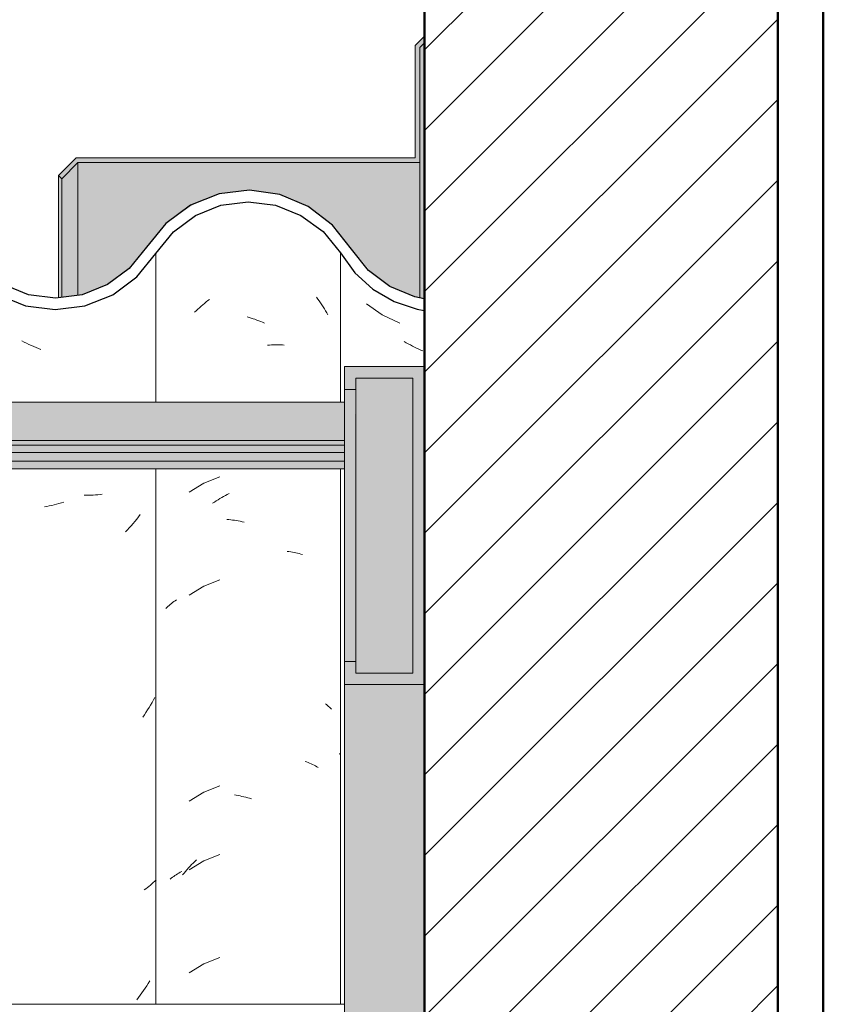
# Model space of a CAD drawing. Header units: metres. Extents: x -28.2 to 13.6, y -1.6 to 5.9.
# Tile 117 of 159: x 2.391 to 2.743, y 3.543 to 3.975. Entities that reach past the tile are written whole.
import ezdxf

# ---------------------------------------------------------------- set-up
doc = ezdxf.new("R2010")
doc.units = ezdxf.units.M
doc.layers.add('A-DETL', color=7, linetype='Continuous', lineweight=5, true_color=0x00a600)
for name, color, linetype, lineweight in [('A-DETL-GENF', 7, 'Continuous', 5), ('A-GLAZ-CWMG', 7, 'Continuous', 5), ('A-ROOF', 7, 'Continuous', 5), ('A-ROOF-MCUT', 7, 'Continuous', 15), ('A-ROOF-OTLN', 7, 'Continuous', 5), ('A-ROOF-PATT', 7, 'Continuous', 5)]:
    doc.layers.add(name, color=color, linetype=linetype, lineweight=lineweight)

# ---------------------------------------------------------------- blocks, each defined once
blk = doc.blocks.new('FP_183-CASA 1')
at = {"layer": 'A-GLAZ-CWMG', "color": 9, "true_color": 0xc0c0c0}
for p, q in [((-18.43548, 3.85058), (-18.42853, 3.84579)), ((-18.42853, 3.84579), (-18.42088, 3.8422)), ((-18.418, 3.83357), (-18.4189, 3.8341)), ((-18.4171, 3.83307), (-18.418, 3.83357)), ((-18.4162, 3.83257), (-18.4171, 3.83307)), ((-18.41528, 3.8321), (-18.4162, 3.83257)), ((-18.41437, 3.83164), (-18.41528, 3.8321)), ((-18.41345, 3.83119), (-18.41437, 3.83164)), ((-18.41253, 3.83077), (-18.41345, 3.83119)), ((-18.4116, 3.83035), (-18.41253, 3.83077)), ((-18.41067, 3.82996), (-18.4116, 3.83035)), ((-18.44683, 3.65272), (-18.44732, 3.65329))]:
    blk.add_line(p, q, dxfattribs=at)
blk = doc.blocks.new('FP_184-CASA 1')
at = {"layer": 'A-GLAZ-CWMG', "color": 9, "true_color": 0xc0c0c0}
for p, q in [((-18.50728, 3.85023), (-18.50653, 3.85085)), ((-18.50653, 3.85085), (-18.50578, 3.85145)), ((-18.50578, 3.85145), (-18.50501, 3.85204)), ((-18.50501, 3.85204), (-18.50425, 3.85261)), ((-18.45732, 3.85356), (-18.45672, 3.85274)), ((-18.45672, 3.85274), (-18.45613, 3.8519)), ((-18.45613, 3.8519), (-18.45556, 3.85106)), ((-18.45556, 3.85106), (-18.45499, 3.85021)), ((-18.5109, 3.84693), (-18.51019, 3.84762)), ((-18.51019, 3.84762), (-18.50948, 3.84829)), ((-18.50948, 3.84829), (-18.50875, 3.84895)), ((-18.50875, 3.84895), (-18.50802, 3.8496)), ((-18.50802, 3.8496), (-18.50728, 3.85023)), ((-18.45499, 3.85021), (-18.45444, 3.84934)), ((-18.45444, 3.84934), (-18.4539, 3.84847)), ((-18.4539, 3.84847), (-18.45337, 3.84758)), ((-18.45337, 3.84758), (-18.45286, 3.84668)), ((-18.45286, 3.84668), (-18.45235, 3.84578)), ((-18.48772, 3.84489), (-18.48688, 3.84465)), ((-18.48688, 3.84465), (-18.48604, 3.84439)), ((-18.48604, 3.84439), (-18.4852, 3.84412)), ((-18.4852, 3.84412), (-18.48437, 3.84384)), ((-18.48437, 3.84384), (-18.48353, 3.84353)), ((-18.48353, 3.84353), (-18.48269, 3.84322)), ((-18.48269, 3.84322), (-18.48186, 3.84288)), ((-18.48186, 3.84288), (-18.48103, 3.84253)), ((-18.48103, 3.84253), (-18.4802, 3.84216)), ((-18.47879, 3.83249), (-18.47797, 3.83256)), ((-18.47797, 3.83256), (-18.47715, 3.83261)), ((-18.47715, 3.83261), (-18.47634, 3.83265)), ((-18.47634, 3.83265), (-18.47553, 3.83267)), ((-18.47553, 3.83267), (-18.47472, 3.83267)), ((-18.47472, 3.83267), (-18.47392, 3.83266)), ((-18.47392, 3.83266), (-18.47312, 3.83264)), ((-18.47312, 3.83264), (-18.47233, 3.8326)), ((-18.47233, 3.8326), (-18.47154, 3.83254)), ((-18.49982, 3.77468), (-18.50682, 3.77189)), ((-18.50682, 3.77189), (-18.51323, 3.76794)), ((-18.50214, 3.76366), (-18.50135, 3.76417)), ((-18.50135, 3.76417), (-18.50055, 3.76468)), ((-18.50055, 3.76468), (-18.49975, 3.76516)), ((-18.49975, 3.76516), (-18.49894, 3.76564)), ((-18.49894, 3.76564), (-18.49813, 3.76609)), ((-18.49813, 3.76609), (-18.49732, 3.76653)), ((-18.49732, 3.76653), (-18.4965, 3.76696)), ((-18.4965, 3.76696), (-18.49568, 3.76737)), ((-18.50292, 3.76312), (-18.50214, 3.76366)), ((-18.49664, 3.756), (-18.49581, 3.75593)), ((-18.49581, 3.75593), (-18.49499, 3.75585)), ((-18.49499, 3.75585), (-18.49416, 3.75575)), ((-18.49416, 3.75575), (-18.49333, 3.75564)), ((-18.49333, 3.75564), (-18.4925, 3.75551)), ((-18.4925, 3.75551), (-18.49166, 3.75536)), ((-18.49166, 3.75536), (-18.49083, 3.7552)), ((-18.49083, 3.7552), (-18.48999, 3.75502)), ((-18.48999, 3.75502), (-18.48915, 3.75483)), ((-18.47022, 3.74199), (-18.46946, 3.74189)), ((-18.46946, 3.74189), (-18.46869, 3.74178)), ((-18.46869, 3.74178), (-18.46794, 3.74166)), ((-18.46794, 3.74166), (-18.46719, 3.74152)), ((-18.46719, 3.74152), (-18.46645, 3.74136)), ((-18.46645, 3.74136), (-18.46572, 3.7412)), ((-18.46572, 3.7412), (-18.46499, 3.74101)), ((-18.46499, 3.74101), (-18.46428, 3.74082)), ((-18.46428, 3.74082), (-18.46357, 3.74061)), ((-18.50682, 3.72668), (-18.51323, 3.72272)), ((-18.49982, 3.72946), (-18.50682, 3.72668)), ((-18.52349, 3.71695), (-18.52303, 3.71741)), ((-18.52303, 3.71741), (-18.52255, 3.71785)), ((-18.52255, 3.71785), (-18.52206, 3.71829)), ((-18.52206, 3.71829), (-18.52156, 3.71871)), ((-18.52156, 3.71871), (-18.52104, 3.71913)), ((-18.52104, 3.71913), (-18.52051, 3.71953)), ((-18.52051, 3.71953), (-18.51997, 3.71993)), ((-18.51997, 3.71993), (-18.51941, 3.72031)), ((-18.51941, 3.72031), (-18.51885, 3.72069)), ((-18.45348, 3.67514), (-18.45301, 3.67475)), ((-18.45301, 3.67475), (-18.45254, 3.67436)), ((-18.45254, 3.67436), (-18.45208, 3.67396)), ((-18.45208, 3.67396), (-18.45163, 3.67355)), ((-18.45163, 3.67355), (-18.4512, 3.67314)), ((-18.4512, 3.67314), (-18.45078, 3.67271)), ((-18.46239, 3.64979), (-18.46171, 3.64955)), ((-18.46171, 3.64955), (-18.46104, 3.64929)), ((-18.46104, 3.64929), (-18.46037, 3.64902)), ((-18.46037, 3.64902), (-18.45972, 3.64873)), ((-18.45972, 3.64873), (-18.45908, 3.64844)), ((-18.45908, 3.64844), (-18.45845, 3.64813)), ((-18.45845, 3.64813), (-18.45783, 3.64781)), ((-18.45783, 3.64781), (-18.45722, 3.64748)), ((-18.45722, 3.64748), (-18.45662, 3.64713)), ((-18.49982, 3.63904), (-18.50682, 3.63625)), ((-18.50682, 3.63625), (-18.51323, 3.6323)), ((-18.4934, 3.63508), (-18.49257, 3.63495)), ((-18.49257, 3.63495), (-18.49173, 3.6348)), ((-18.49173, 3.6348), (-18.4909, 3.63464)), ((-18.4909, 3.63464), (-18.49006, 3.63447)), ((-18.49006, 3.63447), (-18.48922, 3.63427)), ((-18.48922, 3.63427), (-18.48838, 3.63406)), ((-18.48838, 3.63406), (-18.48754, 3.63384)), ((-18.48754, 3.63384), (-18.4867, 3.6336)), ((-18.4867, 3.6336), (-18.48586, 3.63334)), ((-18.49982, 3.60889), (-18.50682, 3.60611)), ((-18.50682, 3.60611), (-18.51323, 3.60215)), ((-18.51285, 3.60377), (-18.51217, 3.60449)), ((-18.51217, 3.60449), (-18.51148, 3.60521)), ((-18.51148, 3.60521), (-18.51078, 3.6059)), ((-18.51078, 3.6059), (-18.51007, 3.60659)), ((-18.51946, 3.59971), (-18.51889, 3.60008)), ((-18.51889, 3.60008), (-18.51832, 3.60045)), ((-18.51832, 3.60045), (-18.51773, 3.6008)), ((-18.51773, 3.6008), (-18.51713, 3.60114)), ((-18.51713, 3.60114), (-18.51651, 3.60147)), ((-18.51611, 3.59995), (-18.51548, 3.60074)), ((-18.51548, 3.60074), (-18.51484, 3.60151)), ((-18.51484, 3.60151), (-18.51419, 3.60228)), ((-18.51419, 3.60228), (-18.51353, 3.60303)), ((-18.51353, 3.60303), (-18.51285, 3.60377)), ((-18.5216, 3.59811), (-18.52108, 3.59852)), ((-18.52108, 3.59852), (-18.52055, 3.59893)), ((-18.52055, 3.59893), (-18.52001, 3.59932)), ((-18.52001, 3.59932), (-18.51946, 3.59971)), ((-18.49982, 3.56368), (-18.50682, 3.56089)), ((-18.50682, 3.56089), (-18.51323, 3.55694))]:
    blk.add_line(p, q, dxfattribs=at)
blk = doc.blocks.new('FP_185-CASA 1')
at = {"layer": 'A-GLAZ-CWMG', "color": 9, "true_color": 0xc0c0c0}
for p, q in [((-18.58555, 3.83388), (-18.58657, 3.83443)), ((-18.58452, 3.83335), (-18.58555, 3.83388)), ((-18.58349, 3.83284), (-18.58452, 3.83335)), ((-18.58245, 3.83235), (-18.58349, 3.83284)), ((-18.58141, 3.83189), (-18.58245, 3.83235)), ((-18.58037, 3.83144), (-18.58141, 3.83189)), ((-18.57932, 3.83101), (-18.58037, 3.83144)), ((-18.57827, 3.8306), (-18.57932, 3.83101)), ((-18.55833, 3.76659), (-18.55936, 3.7666)), ((-18.55731, 3.7666), (-18.55833, 3.76659)), ((-18.5563, 3.76663), (-18.55731, 3.7666)), ((-18.55529, 3.76668), (-18.5563, 3.76663)), ((-18.55429, 3.76675), (-18.55529, 3.76668)), ((-18.55329, 3.76685), (-18.55429, 3.76675)), ((-18.5523, 3.76696), (-18.55329, 3.76685)), ((-18.55133, 3.76709), (-18.5523, 3.76696)), ((-18.57563, 3.76173), (-18.57668, 3.76154)), ((-18.57457, 3.76193), (-18.57563, 3.76173)), ((-18.57351, 3.76216), (-18.57457, 3.76193)), ((-18.57245, 3.76241), (-18.57351, 3.76216)), ((-18.57139, 3.76268), (-18.57245, 3.76241)), ((-18.57033, 3.76297), (-18.57139, 3.76268)), ((-18.56927, 3.76328), (-18.57033, 3.76297)), ((-18.56822, 3.76361), (-18.56927, 3.76328)), ((-18.53625, 3.75613), (-18.53703, 3.75515)), ((-18.53548, 3.75711), (-18.53625, 3.75613)), ((-18.53472, 3.75811), (-18.53548, 3.75711)), ((-18.54032, 3.75143), (-18.54117, 3.75054)), ((-18.53948, 3.75234), (-18.54032, 3.75143)), ((-18.53865, 3.75326), (-18.53948, 3.75234)), ((-18.53783, 3.7542), (-18.53865, 3.75326)), ((-18.53703, 3.75515), (-18.53783, 3.7542)), ((-18.52831, 3.67792), (-18.52891, 3.67679)), ((-18.53082, 3.67347), (-18.5315, 3.67239)), ((-18.53017, 3.67456), (-18.53082, 3.67347)), ((-18.52953, 3.67567), (-18.53017, 3.67456)), ((-18.52891, 3.67679), (-18.52953, 3.67567)), ((-18.53288, 3.67027), (-18.5336, 3.66923)), ((-18.53218, 3.67132), (-18.53288, 3.67027)), ((-18.5315, 3.67239), (-18.53218, 3.67132)), ((-18.52958, 3.59608), (-18.53021, 3.59552)), ((-18.52896, 3.59666), (-18.52958, 3.59608)), ((-18.52835, 3.59725), (-18.52896, 3.59666)), ((-18.52777, 3.59786), (-18.52835, 3.59725)), ((-18.53223, 3.59389), (-18.53293, 3.59338)), ((-18.53154, 3.59442), (-18.53223, 3.59389)), ((-18.53087, 3.59496), (-18.53154, 3.59442)), ((-18.53021, 3.59552), (-18.53087, 3.59496)), ((-18.53115, 3.55237), (-18.53182, 3.5513)), ((-18.53048, 3.55346), (-18.53115, 3.55237)), ((-18.53395, 3.54816), (-18.5347, 3.54714)), ((-18.53323, 3.54919), (-18.53395, 3.54816)), ((-18.53252, 3.55024), (-18.53323, 3.54919)), ((-18.53182, 3.5513), (-18.53252, 3.55024)), ((-18.53545, 3.54614), (-18.53622, 3.54515)), ((-18.5347, 3.54714), (-18.53545, 3.54614))]:
    blk.add_line(p, q, dxfattribs=at)
blk = doc.blocks.new('Rectangular Mullion - Telha Fibrocimento - Ondulada-V176-CASA 1')
at = {"layer": 'A-GLAZ-CWMG', "true_color": 0x808080}
h = blk.add_hatch(dxfattribs=at)
h.set_pattern_fill('FP_4', color=8, style=0, pattern_type=2)
h.set_pattern_definition([(50, (-14.575, 2.812), (0.364365, -0.031877), [0.0381, -0.4191]), (355, (-14.575, 2.812), (-0.070485, 0.382117), [0.03048, -0.33528]), (100.451, (-14.545, 2.81), (0.293886, 0.35023), [0.03238, -0.35618]), (46.184, (-14.575, 2.914), (0.54216, -0.084084), [0.05715, -0.62865]), (96.636, (-14.53, 2.907), (0.474805, 0.494854), [0.04857, -0.53427]), (351.184, (-14.575, 2.914), (0.47481, 0.494846), [0.04572, -0.50292]), (21, (-14.524, 2.888), (0.303226, -0.204528), [0.0381, -0.4191]), (326, (-14.524, 2.888), (0.123607, 0.36838), [0.03048, -0.33528]), (71.451, (-14.499, 2.871), (0.426833, 0.16384), [0.03238, -0.35618]), (37.5, (-14.575, 2.812), (0.0061807, 0.1691082), [0.01676, -0.31445, 0.01676, -0.3236, -0.33655]), (37.5, (-14.575, 2.812), (0.0061807, 0.1691082), [-0.67158, 0.01676, -0.31979]), (7.5, (-14.575, 2.812), (0.1336414, 0.200358), [0.01676, -0.17729, 0.01676, -0.30683, -0.12827]), (7.5, (-14.575, 2.812), (0.1336414, 0.200358), [-0.51765, 0.01676, -0.11151]), (327.5, (-14.688, 2.812), (0.2711816, -0.0114606), [0.01676, -0.11024, 0.01676, -0.37948, -0.52578]), (327.5, (-14.688, 2.812), (0.2711816, -0.0114606), [-0.52324, 0.01676, -0.50902]), (317.5, (-14.739, 2.812), (0.296258, 0.050851), [0.01676, -0.14834, 0.01676, -0.24638, -0.37338]), (317.5, (-14.739, 2.812), (0.296258, 0.050851), [-0.42824, 0.01676, -0.35662])])
h.paths.add_polyline_path([(-18.74476, 3.84479), (-18.73277, 3.8476), (-18.7218, 3.85325), (-18.7125, 3.86139), (-18.69849, 3.88151), (-18.68946, 3.88956), (-18.67883, 3.89525), (-18.66689, 3.89828), (-18.65388, 3.89817), (-18.64122, 3.89472), (-18.63261, 3.89044), (-18.62335, 3.88268), (-18.60784, 3.86263), (-18.59726, 3.85474), (-18.5837, 3.8496), (-18.57053, 3.84826), (-18.55896, 3.84973), (-18.54674, 3.85464), (-18.53613, 3.86248), (-18.52017, 3.88218), (-18.51046, 3.88937), (-18.49889, 3.89393), (-18.48673, 3.89536), (-18.47342, 3.89314), (-18.46422, 3.88947), (-18.45448, 3.88232), (-18.4413, 3.86529), (-18.43868, 3.86255), (-18.43259, 3.85701), (-18.42334, 3.85162), (-18.41204, 3.84817), (-18.41004, 3.84829), (-18.41004, 3.85318), (-18.41578, 3.85436), (-18.42516, 3.85819), (-18.4346, 3.86529), (-18.4503, 3.88523), (-18.46101, 3.89341), (-18.47541, 3.89888), (-18.48735, 3.90039), (-18.50006, 3.89887), (-18.51264, 3.89388), (-18.52345, 3.88596), (-18.5395, 3.86618), (-18.54909, 3.85907), (-18.56204, 3.85437), (-18.57201, 3.85312), (-18.58505, 3.85517), (-18.59473, 3.85907), (-18.60432, 3.86618), (-18.62335, 3.88917), (-18.62959, 3.89446), (-18.64341, 3.90088), (-18.65515, 3.90338), (-18.66718, 3.90331), (-18.67954, 3.90035), (-18.69117, 3.89446), (-18.70115, 3.88602), (-18.71255, 3.86984), (-18.71494, 3.86612), (-18.72299, 3.85847), (-18.73277, 3.85295), (-18.74476, 3.84995), (-18.75429, 3.84966), (-18.76509, 3.852), (-18.77521, 3.85704), (-18.78351, 3.86402), (-18.79008, 3.873), (-18.79807, 3.88597), (-18.80897, 3.89657), (-18.82211, 3.90414), (-18.83862, 3.90826), (-18.85224, 3.90846), (-18.86653, 3.90514), (-18.87999, 3.89818), (-18.89135, 3.88808), (-18.90608, 3.86642), (-18.91421, 3.85911), (-18.92383, 3.85398), (-18.93438, 3.8513), (-18.94594, 3.85141), (-18.95772, 3.8548), (-18.96551, 3.85886), (-18.97371, 3.86609), (-18.98803, 3.88678), (-18.99861, 3.8962), (-19.01307, 3.90331), (-19.02558, 3.90625), (-19.03888, 3.9063), (-19.05384, 3.90232), (-19.06513, 3.89645), (-19.07578, 3.88711), (-19.08393, 3.87548), (-19.08061, 3.87301), (-19.0897, 3.86206), (-19.09999, 3.8551), (-19.10137, 3.85771), (-19.10622, 3.85463), (-19.10792, 3.85426), (-19.10717, 3.85165), (-19.1137, 3.84951), (-19.12501, 3.84808), (-19.13402, 3.84978), (-19.13734, 3.85233), (-19.13805, 3.84978), (-19.15172, 3.85583), (-19.16084, 3.86262), (-19.15026, 3.85402), (-19.14157, 3.84949), (-19.12927, 3.84662), (-19.11789, 3.84663), (-19.10622, 3.84951), (-19.09555, 3.8551), (-19.0865, 3.86308), (-19.07214, 3.88364), (-19.06242, 3.8922), (-19.05098, 3.89818), (-19.03846, 3.90126), (-19.02478, 3.90106), (-19.0111, 3.89713), (-19.00163, 3.89216), (-18.99168, 3.88325), (-18.97758, 3.86288), (-18.96847, 3.85479), (-18.95557, 3.8486), (-18.94526, 3.84624), (-18.93382, 3.84628), (-18.92205, 3.84925), (-18.91134, 3.85498), (-18.90229, 3.86313), (-18.88772, 3.8846), (-18.87753, 3.89375), (-18.86547, 3.90015), (-18.85179, 3.90342), (-18.83668, 3.90289), (-18.82541, 3.90003), (-18.81339, 3.89356), (-18.80325, 3.88435), (-18.78883, 3.86257), (-18.77977, 3.85414), (-18.76897, 3.84816), (-18.75707, 3.84498), (-18.75429, 3.84494)])
h.paths.add_polyline_path([(-19.26945, 3.8633), (-19.27021, 3.86397), (-19.26909, 3.86502)])
h.paths.add_polyline_path([(-19.3089, 3.84695), (-19.30076, 3.84697), (-19.28784, 3.85051), (-19.2785, 3.85538), (-19.26945, 3.8633), (-19.26761, 3.86663), (-19.26319, 3.87351), (-19.26249, 3.87314), (-19.26132, 3.8748), (-19.26184, 3.87561), (-19.25558, 3.88408), (-19.25508, 3.88363), (-19.24542, 3.89205), (-19.23183, 3.89848), (-19.22169, 3.90094), (-19.20747, 3.90109), (-19.20688, 3.90338), (-19.19422, 3.90035), (-19.1833, 3.89482), (-19.18524, 3.89192), (-19.1848, 3.89153), (-19.17775, 3.88533), (-19.18024, 3.89002), (-19.17498, 3.88802), (-19.17273, 3.88611), (-19.17562, 3.88346), (-19.16825, 3.87295), (-19.16446, 3.87502), (-19.16217, 3.87295), (-19.17192, 3.88685), (-19.18259, 3.89619), (-19.19656, 3.90302), (-19.20984, 3.90594), (-19.22232, 3.90596), (-19.23588, 3.90265), (-19.24884, 3.8957), (-19.25883, 3.88697), (-19.2748, 3.86524), (-19.28138, 3.85951), (-19.29098, 3.85454), (-19.30146, 3.85198), (-19.31272, 3.85209), (-19.32436, 3.85539), (-19.31798, 3.85198), (-19.30753, 3.84926), (-19.30889, 3.84697)])
h.paths.add_polyline_path([(-19.45862, 3.84723), (-19.44704, 3.85003), (-19.43459, 3.85704), (-19.42736, 3.86325), (-19.41488, 3.88065), (-19.4078, 3.88684), (-19.39948, 3.89117), (-19.39039, 3.8934), (-19.38045, 3.89325), (-19.37077, 3.89056), (-19.36361, 3.88684), (-19.35625, 3.88025), (-19.3441, 3.86313), (-19.33502, 3.85526), (-19.33397, 3.85526), (-19.33463, 3.85587), (-19.33277, 3.85965), (-19.34183, 3.86257), (-19.33749, 3.86402), (-19.34183, 3.86852), (-19.345, 3.87298), (-19.34861, 3.87295), (-19.3572, 3.88521), (-19.36639, 3.89356), (-19.37288, 3.89657), (-19.38103, 3.89842), (-19.39168, 3.89824), (-19.40119, 3.89592), (-19.41055, 3.89106), (-19.41851, 3.88412), (-19.43109, 3.86661), (-19.44072, 3.85887), (-19.44918, 3.85462), (-19.4598, 3.85218), (-19.46956, 3.85218), (-19.47692, 3.84878), (-19.47052, 3.84723), (-19.4598, 3.84723)])
h.paths.add_polyline_path([(-19.47505, 3.84925), (-19.47583, 3.8513), (-19.47972, 3.85003), (-19.47683, 3.84954)])
h.paths.add_polyline_path([(-19.48209, 3.85003), (-19.48123, 3.85286), (-19.47692, 3.85398), (-19.48285, 3.85598), (-19.49084, 3.86029), (-19.49896, 3.86763), (-19.50514, 3.87669), (-19.50882, 3.87295), (-19.50178, 3.86325), (-19.49084, 3.85451), (-19.48285, 3.85041)])
h.paths.add_polyline_path([(-19.12941, 3.85054), (-19.12927, 3.85163), (-19.13184, 3.8519), (-19.1299, 3.85081)])
h.paths.add_polyline_path([(-19.16104, 3.86328), (-19.15759, 3.86641), (-19.16306, 3.86977), (-19.1613, 3.86411)])
at = {"layer": 'A-GLAZ-CWMG'}
for p, q in [((-18.5278, 3.87277), (-18.5278, 3.80742)), ((-18.44681, 3.87295), (-18.44681, 3.80742)), ((-18.5278, 3.77825), (-18.5278, 3.5432)), ((-18.44681, 3.77825), (-18.44681, 3.5432))]:
    blk.add_line(p, q, dxfattribs=at)
at = {"layer": 'A-GLAZ-CWMG', "lineweight": 25, "flags": 128}
for points in [[(-18.44196, 3.87458), (-18.4503, 3.88523), (-18.46101, 3.89341), (-18.47342, 3.8986), (-18.48673, 3.90046), (-18.50006, 3.89887), (-18.51257, 3.89393), (-18.52345, 3.88596), (-18.53199, 3.87548)], [(-18.5278, 3.87277), (-18.52017, 3.88218), (-18.51046, 3.88937), (-18.49929, 3.89388), (-18.48735, 3.89543), (-18.47541, 3.89393), (-18.46422, 3.88947), (-18.45448, 3.88232), (-18.44681, 3.87295)], [(-18.61613, 3.87295), (-18.60784, 3.86263), (-18.59726, 3.85474), (-18.58505, 3.84978), (-18.57201, 3.84808), (-18.55896, 3.84973), (-18.54674, 3.85464), (-18.53613, 3.86248), (-18.5278, 3.87277)], [(-18.53199, 3.87548), (-18.5395, 3.86618), (-18.54909, 3.85907), (-18.56012, 3.85462), (-18.57191, 3.8531), (-18.5837, 3.85462), (-18.59473, 3.85907), (-18.60432, 3.86618), (-18.61183, 3.87548)], [(-18.44681, 3.87295), (-18.44053, 3.86422), (-18.43259, 3.85701), (-18.42334, 3.85162), (-18.41318, 3.84829), (-18.41009, 3.84773)], [(-18.41013, 3.85285), (-18.41424, 3.85373), (-18.42516, 3.85819), (-18.4346, 3.86529), (-18.44196, 3.87458)]]:
    blk.add_lwpolyline(points, dxfattribs=at)
at = {"layer": 'A-GLAZ-CWMG'}
for name in ['FP_184-CASA 1', 'FP_183-CASA 1', 'FP_185-CASA 1']:
    blk.add_blockref(name, (0, 0), dxfattribs=at)
blk = doc.blocks.new('LONGARINA_STEEL_FRAME1 - LONGARINA_STEEL_FRAME-2562852-CASA 1')
at = {"layer": 'A-ROOF', "true_color": 0x9fa09c}
h = blk.add_hatch(color=253, dxfattribs=at)
h.paths.add_polyline_path([(-18.44022, 3.68355), (-18.41004, 3.68355), (-18.41004, 3.82309), (-18.44504, 3.82309), (-18.44504, 3.81298), (-18.44004, 3.81298), (-18.44004, 3.81804), (-18.41504, 3.81804), (-18.41504, 3.6886), (-18.44004, 3.6886), (-18.44024, 3.69366), (-18.44504, 3.69366), (-18.44504, 3.68355), (-18.44157, 3.68355)])
h.paths.add_polyline_path([(-19.72754, 3.68355), (-19.69754, 3.68355), (-19.69754, 3.82309), (-19.73254, 3.82309), (-19.73254, 3.81298), (-19.72754, 3.81298), (-19.72754, 3.81804), (-19.70254, 3.81804), (-19.70254, 3.6886), (-19.72754, 3.6886), (-19.72754, 3.69366), (-19.73254, 3.69366), (-19.73254, 3.68355), (-19.72862, 3.68355)])
h.paths.add_polyline_path([(-20.98504, 3.68355), (-20.98504, 3.69366), (-20.99004, 3.69366), (-20.99004, 3.6886), (-21.01504, 3.6886), (-21.01504, 3.81804), (-20.99004, 3.81804), (-20.99004, 3.81298), (-20.98504, 3.81298), (-20.98504, 3.82309), (-21.02004, 3.82309), (-21.02004, 3.68355), (-20.99004, 3.68355)])
for points in [[(-18.41504, 3.6886), (-18.41504, 3.81804), (-18.44004, 3.81804), (-18.44004, 3.6886)], [(-18.44504, 3.69366), (-18.44004, 3.69366), (-18.44044, 3.81298), (-18.44504, 3.81298), (-18.44504, 3.75242)], [(-18.44504, 2.65), (-18.41004, 2.65023), (-18.41004, 3.68355), (-18.44504, 3.68355), (-18.44504, 2.70628)]]:
    blk.add_hatch(color=253, dxfattribs=at).paths.add_polyline_path(points)
h = blk.add_hatch(color=253, dxfattribs=at)
h.paths.add_polyline_path([(-18.46883, 3.79061), (-18.44504, 3.79061), (-18.44504, 3.80742), (-18.73807, 3.80742), (-18.74476, 3.80589), (-18.75707, 3.80607), (-18.76224, 3.80742), (-19.29107, 3.80742), (-19.29776, 3.80589), (-19.31007, 3.80607), (-19.31524, 3.80742), (-19.69754, 3.80742), (-19.69754, 3.79061), (-18.54683, 3.79061)])
h.paths.add_polyline_path([(-20.98504, 3.79061), (-19.73254, 3.79061), (-19.73254, 3.80742), (-19.84407, 3.80742), (-19.85076, 3.80589), (-19.86307, 3.80607), (-19.86824, 3.80742), (-20.39707, 3.80742), (-20.40376, 3.80589), (-20.41607, 3.80607), (-20.42124, 3.80742), (-20.98504, 3.80742)])
h = blk.add_hatch(color=253, dxfattribs=at)
h.paths.add_polyline_path([(-18.46883, 3.78863), (-18.44504, 3.78863), (-18.44504, 3.79061), (-19.69754, 3.79061), (-19.69754, 3.78863), (-18.54683, 3.78863)])
h.paths.add_polyline_path([(-20.96487, 3.78863), (-19.73254, 3.78863), (-19.73254, 3.79061), (-20.98504, 3.79061), (-20.98504, 3.78863)])
h = blk.add_hatch(color=253, dxfattribs=at)
h.paths.add_polyline_path([(-19.68869, 3.78537), (-18.44504, 3.78537), (-18.44504, 3.78863), (-19.69754, 3.78863), (-19.69754, 3.78537)])
h.paths.add_polyline_path([(-20.96487, 3.78537), (-19.73254, 3.78537), (-19.73254, 3.78863), (-20.98504, 3.78863), (-20.98504, 3.78537)])
h = blk.add_hatch(color=253, dxfattribs=at)
h.paths.add_polyline_path([(-18.44504, 3.78151), (-18.44504, 3.78537), (-19.69754, 3.78537), (-19.69754, 3.78151), (-18.46883, 3.78151)])
h.paths.add_polyline_path([(-20.96487, 3.78151), (-19.73254, 3.78151), (-19.73254, 3.78537), (-20.98504, 3.78537), (-20.98504, 3.78151)])
h = blk.add_hatch(color=253, dxfattribs=at)
h.paths.add_polyline_path([(-18.46883, 3.77825), (-18.44504, 3.77825), (-18.44504, 3.78151), (-19.69754, 3.78151), (-19.69754, 3.77825), (-18.47541, 3.77825)])
h.paths.add_polyline_path([(-20.98406, 3.77825), (-19.73254, 3.77825), (-19.73254, 3.78151), (-20.98504, 3.78151), (-20.98504, 3.77825)])
at = {"layer": 'A-ROOF', "lineweight": 15}
for p, q in [((-18.41004, 3.82309), (-18.44504, 3.82309)), ((-18.44504, 3.82309), (-18.44504, 3.81298)), ((-18.44004, 3.81298), (-18.44004, 3.81804)), ((-18.44004, 3.81804), (-18.41504, 3.81804)), ((-18.41504, 3.81804), (-18.41504, 3.6886)), ((-18.44504, 3.81298), (-18.44004, 3.81298)), ((-18.44004, 3.69366), (-18.44504, 3.69366)), ((-18.44504, 3.69366), (-18.44504, 3.68355)), ((-18.44004, 3.6886), (-18.44004, 3.69366)), ((-18.41504, 3.6886), (-18.44004, 3.6886)), ((-18.44504, 3.68355), (-18.41004, 3.68355))]:
    blk.add_line(p, q, dxfattribs=at)
at = {"layer": 'A-ROOF'}
for p, q in [((-18.44504, 3.81298), (-18.44504, 3.69366)), ((-18.44004, 3.81298), (-18.44004, 3.69366)), ((-18.44504, 3.80742), (-18.73807, 3.80742)), ((-18.44504, 3.79061), (-19.69754, 3.79061)), ((-18.44504, 3.78863), (-19.69754, 3.78863)), ((-18.44504, 3.78537), (-19.69754, 3.78537)), ((-18.44504, 3.78151), (-19.69754, 3.78151)), ((-18.44504, 3.77825), (-19.69754, 3.77825)), ((-18.44504, 3.68355), (-18.44504, 2.65)), ((-18.44504, 3.54319), (-18.73807, 3.54319))]:
    blk.add_line(p, q, dxfattribs=at)

msp = doc.modelspace()

# ---------------------------------------------------------------- hatches: boundary and pattern name
at = {"layer": 'A-DETL-GENF', "true_color": 0x808080}
h = msp.add_hatch(dxfattribs=at)
h.set_pattern_fill('FP_1', color=8, style=0, pattern_type=2)
h.set_pattern_definition([(45, (6.403402, 2.812), (-0.01767767, 0.01767767), [])])
h.paths.add_polyline_path([(2.71586, 2.65), (2.72336, 2.65), (2.72336, 4.25), (2.56836, 4.25), (2.56836, 2.65), (2.71336, 2.65)])
at = {"layer": 'A-ROOF-PATT', "true_color": 0x575757}
h = msp.add_hatch(color=251, dxfattribs=at)
h.paths.add_polyline_path([(2.40929, 3.90549), (2.41636, 3.91264), (2.56636, 3.91264), (2.56636, 3.9632), (2.56836, 3.96522), (2.56836, 3.96808), (2.56436, 3.96404), (2.56436, 3.91466), (2.41553, 3.91466), (2.40788, 3.90692)])
h.paths.add_polyline_path([(0.11743, 3.90549), (0.11885, 3.90692), (0.11046, 3.91466), (-0.03764, 3.91466), (-0.03764, 3.96404), (-0.04164, 3.96808), (-0.04164, 3.96522), (-0.03964, 3.9632), (-0.03964, 3.91264), (0.11046, 3.91254), (0.11699, 3.90594)])
at = {"layer": 'A-ROOF-PATT', "true_color": 0x919191}
for points in [[(2.56836, 3.85318), (2.56836, 3.96522), (2.56636, 3.9632), (2.56636, 3.85344)], [(2.40929, 3.85346), (2.41636, 3.85462), (2.41636, 3.91264), (2.40929, 3.90549), (2.40929, 3.85462)], [(2.56636, 3.85344), (2.56636, 3.91264), (2.41636, 3.91264), (2.41636, 3.85437), (2.41944, 3.85509), (2.42932, 3.85907), (2.4389, 3.86618), (2.45495, 3.88596), (2.46794, 3.89477), (2.47912, 3.89896), (2.49168, 3.90046), (2.50498, 3.8986), (2.51739, 3.89341), (2.52811, 3.88523), (2.54522, 3.86422), (2.55506, 3.85744), (2.56522, 3.85359)], [(2.40788, 3.85328), (2.40929, 3.85346), (2.40929, 3.90549), (2.40788, 3.90692), (2.40788, 3.85462)]]:
    msp.add_hatch(color=252, dxfattribs=at).paths.add_polyline_path(points)

# ---------------------------------------------------------------- linework, layer by layer
at = {"layer": 'A-DETL', "color": 7, "lineweight": 50}
for p, q in [((2.56836, 4.25), (2.56836, 2.65)), ((2.72336, 2.65), (2.72336, 4.25)), ((2.74336, 4.225), (2.74336, 2.65))]:
    msp.add_line(p, q, dxfattribs=at)
at = {"layer": 'A-ROOF-MCUT'}
for p, q in [((2.56836, 3.96808), (2.56436, 3.96404)), ((2.56436, 3.96404), (2.56436, 3.91466)), ((2.56636, 3.9632), (2.56836, 3.96522)), ((2.56636, 3.91264), (2.56636, 3.9632)), ((2.41553, 3.91466), (2.40788, 3.90692)), ((2.40929, 3.90549), (2.41636, 3.91264)), ((2.56436, 3.91466), (2.41553, 3.91466)), ((2.41636, 3.91264), (2.56636, 3.91264)), ((2.40788, 3.90692), (2.40929, 3.90549))]:
    msp.add_line(p, q, dxfattribs=at)
at = {"layer": 'A-ROOF-OTLN'}
for p, q in [((2.41636, 3.85437), (2.41636, 3.91264)), ((2.56636, 3.85344), (2.56636, 3.91264)), ((2.40788, 3.85328), (2.40788, 3.90692)), ((2.40929, 3.85346), (2.40929, 3.90549))]:
    msp.add_line(p, q, dxfattribs=at)

# ---------------------------------------------------------------- block references
at = {"layer": 'A-GLAZ-CWMG'}
msp.add_blockref('Rectangular Mullion - Telha Fibrocimento - Ondulada-V176-CASA 1', (20.9784, 0), dxfattribs=at)
at = {"layer": 'A-ROOF'}
msp.add_blockref('LONGARINA_STEEL_FRAME1 - LONGARINA_STEEL_FRAME-2562852-CASA 1', (20.9784, 0), dxfattribs=at)

doc.saveas('drawing.dxf')
